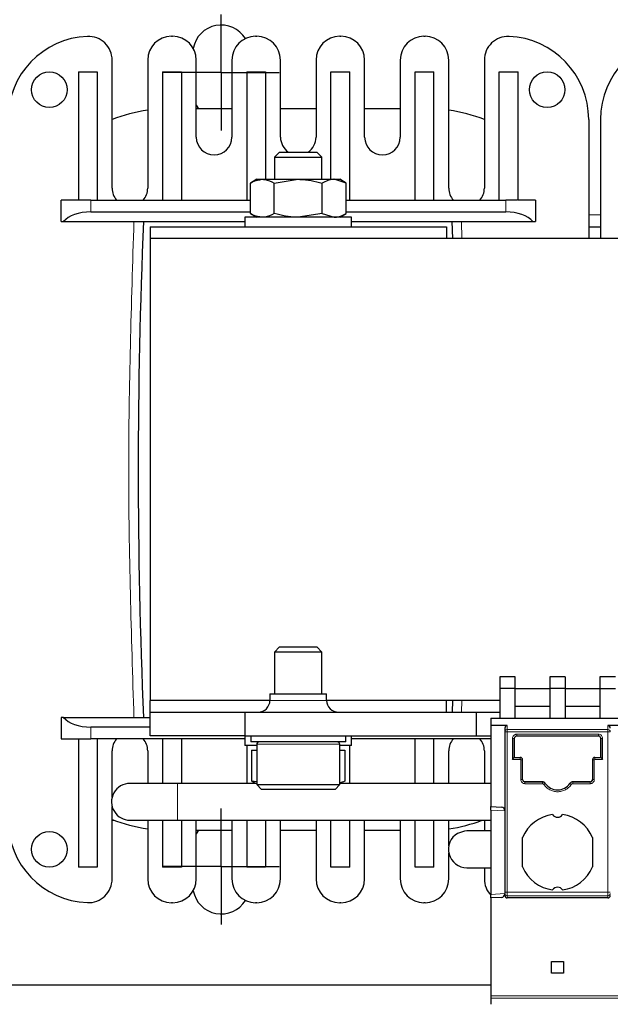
# Model space of a CAD drawing. Header units: millimetres. Extents: x 5 to 418, y 2 to 292.
# Tile 4 of 39: x 65 to 90, y 73 to 114. Entities that reach past the tile are written whole.
import ezdxf

# ---------------------------------------------------------------- set-up
doc = ezdxf.new("R2010")
doc.units = ezdxf.units.MM
doc.layers.add('SLD-0', color=7, linetype='Continuous')
doc.styles.add('SLDTEXTSTYLE0', font='TXT', dxfattribs={"width": 0.605})
doc.dimstyles.new('SLDDIMSTYLE0', dxfattribs={"dimtxt": 3.5, "dimasz": 3.302, "dimexe": 0, "dimexo": 0.0625, "dimgap": 0.875, "dimtad": 1, "dimlfac": 2, "dimrnd": 1e-09, "dimzin": 12, "dimdsep": 46, "dimtxsty": 'SLDTEXTSTYLE0', "dimsah": 1, "dimcen": 0.09, "dimadec": 0, "dimazin": 3, "dimtfac": 1, "dimtofl": 0, "dimtmove": 0, "dimatfit": 3, "dimfxl": 1, "dimfrac": 2, "dimtolj": 1, "dimtzin": 12, "dimarcsym": 0})

# ---------------------------------------------------------------- blocks, each defined once
blk = doc.blocks.new('_D_5')
at = {"layer": 'SLD-0'}
for p, q in [((60.472, 112.563), (60.472, 132.049)), ((143.472, 114.213), (143.472, 132.049)), ((60.472, 131.049), (143.472, 131.049))]:
    blk.add_line(p, q, dxfattribs=at)
for points in [[(60.472, 131.049), (63.774, 130.541), (63.774, 131.557)], [(143.472, 131.049), (140.17, 131.557), (140.17, 130.541)]]:
    blk.add_solid(points, dxfattribs=at)
at = {"layer": 'SLD-0', "insert": (97.962, 135.561), "char_height": 3.5, "attachment_point": 1, "style": 'SLDTEXTSTYLE0'}
blk.add_mtext('166', dxfattribs=at)
blk = doc.blocks.new('SW_CENTERMARKSYMBOL_1')
at = {"layer": 'SLD-0', "color": 0}
for p, q in [((0, 1.25), (0, 2.45)), ((0, 0), (0, 1.25)), ((-1.25, 0), (-2.45, 0)), ((0, 0), (-1.25, 0)), ((0, 0), (0, -1.25)), ((0, 0), (1.25, 0)), ((1.25, 0), (2.45, 0)), ((0, -1.25), (0, -2.45))]:
    blk.add_line(p, q, dxfattribs=at)
blk = doc.blocks.new('SW_CENTERMARKSYMBOL_6')
at = {"layer": 'SLD-0', "color": 0}
for p, q in [((0, 1.25), (0, 2.45)), ((0, 0), (0, 1.25)), ((-1.25, 0), (-2.45, 0)), ((0, 0), (-1.25, 0)), ((0, 0), (0, -1.25)), ((0, 0), (1.25, 0)), ((1.25, 0), (2.45, 0)), ((0, -1.25), (0, -2.45))]:
    blk.add_line(p, q, dxfattribs=at)

msp = doc.modelspace()

# ---------------------------------------------------------------- linework, layer by layer
at = {"color": 7, "linetype": 'Continuous', "lineweight": 25}
for p, q in [((71.622, 113.2881), (71.672, 113.2881)), ((75.172, 113.2881), (75.222, 113.2881)), ((78.722, 113.2881), (78.772, 113.2881)), ((82.272, 113.2881), (82.322, 113.2881)), ((69.122, 106.8881), (69.122, 112.2861)), ((70.622, 112.2881), (70.622, 106.8881)), ((72.672, 109.0381), (72.672, 112.2881)), ((74.172, 112.2881), (74.172, 109.0381)), ((76.222, 109.0381), (76.222, 112.2881)), ((77.722, 112.2881), (77.722, 109.0381)), ((79.772, 109.0381), (79.772, 112.2881)), ((81.272, 112.2881), (81.272, 109.0381)), ((83.322, 106.8881), (83.322, 112.2881)), ((84.822, 112.2861), (84.822, 106.8881)), ((67.697, 111.7881), (67.697, 106.4325)), ((67.697, 111.7881), (68.497, 111.7881)), ((68.497, 111.7881), (68.497, 106.3881)), ((71.247, 111.7881), (71.247, 106.3881)), ((71.247, 111.7881), (72.047, 111.7881)), ((72.047, 111.7881), (72.047, 106.3881)), ((74.797, 111.7881), (75.597, 111.7881)), ((74.797, 111.7881), (74.797, 106.3881)), ((75.597, 111.7881), (75.597, 107.2631)), ((78.347, 111.7881), (79.147, 111.7881)), ((78.347, 107.2631), (78.347, 111.7881)), ((79.147, 106.3881), (79.147, 111.7881)), ((81.897, 106.3881), (81.897, 111.7881)), ((81.897, 111.7881), (82.697, 111.7881)), ((82.697, 106.3881), (82.697, 111.7881)), ((85.447, 111.7881), (86.247, 111.7881)), ((85.447, 106.3881), (85.447, 111.7881)), ((86.247, 106.4325), (86.247, 111.7881)), ((72.672, 110.3822), (72.7658, 110.2381)), ((74.172, 110.2381), (72.672, 110.2381)), ((77.722, 110.2381), (76.222, 110.2381)), ((81.272, 110.2381), (79.772, 110.2381)), ((89.222, 109.7881), (89.222, 104.7631)), ((89.722, 109.7881), (89.722, 104.7631)), ((76.1868, 108.4131), (75.972, 108.1984)), ((76.1868, 108.4131), (76.7401, 108.4131)), ((76.7401, 108.4131), (77.7573, 108.4131)), ((77.972, 108.1984), (77.7573, 108.4131)), ((75.972, 108.1984), (75.972, 107.2631)), ((75.972, 108.1984), (76.6766, 108.1984)), ((76.6766, 108.1984), (77.972, 108.1984)), ((77.972, 107.2631), (77.972, 108.1984)), ((75.222, 107.2631), (74.9513, 107.1068)), ((74.9513, 105.8194), (74.9513, 107.1068)), ((75.222, 107.2631), (75.4565, 107.2631)), ((75.4565, 107.2631), (76.972, 107.2631)), ((75.9617, 107.1068), (76.972, 107.2631)), ((75.9617, 105.8194), (75.9617, 107.1068)), ((76.972, 107.2631), (78.4876, 107.2631)), ((77.9824, 105.8194), (77.9824, 107.1068)), ((78.9928, 107.1068), (78.4876, 107.2631)), ((78.4876, 107.2631), (78.722, 107.2631)), ((78.9928, 107.1068), (78.722, 107.2631)), ((78.9928, 105.8194), (78.9928, 107.1068)), ((67.697, 106.3881), (66.972, 106.3881)), ((66.972, 105.4881), (66.972, 106.3881)), ((67.697, 106.4325), (67.697, 106.3881)), ((68.222, 106.3881), (67.7322, 106.3881)), ((68.222, 106.3881), (74.9513, 106.3881)), ((78.9928, 106.3881), (85.722, 106.3881)), ((86.2119, 106.3881), (85.722, 106.3881)), ((86.247, 106.3881), (86.247, 106.4325)), ((86.972, 106.3881), (86.247, 106.3881)), ((86.972, 106.3881), (86.972, 105.4881)), ((68.222, 105.8881), (74.9513, 105.8881)), ((74.9513, 105.8194), (75.222, 105.6631)), ((77.9824, 105.8194), (76.972, 105.6631)), ((77.9824, 105.8194), (78.4876, 105.6631)), ((78.722, 105.6631), (78.9928, 105.8194)), ((78.9928, 105.8881), (85.722, 105.8881)), ((66.972, 105.4881), (67.0764, 105.4881)), ((67.0764, 105.4881), (74.722, 105.4881)), ((74.722, 105.6631), (74.722, 105.2631)), ((79.222, 105.6631), (74.722, 105.6631)), ((79.222, 105.2631), (79.222, 105.6631)), ((79.222, 105.4881), (86.8677, 105.4881)), ((83.4505, 105.4881), (83.4802, 104.7631)), ((86.8677, 105.4881), (86.972, 105.4881)), ((70.722, 105.2631), (83.222, 105.2631)), ((70.722, 105.2631), (70.722, 104.7631)), ((83.222, 105.2631), (83.222, 104.7631)), ((89.222, 105.2631), (89.722, 105.2631)), ((70.722, 104.7631), (70.722, 85.3131)), ((133.222, 104.7631), (70.722, 104.7631)), ((76.1868, 87.5631), (75.972, 87.3484)), ((76.1868, 87.5631), (77.7573, 87.5631)), ((77.972, 87.3484), (77.7573, 87.5631)), ((75.972, 87.3484), (75.972, 85.5881)), ((77.972, 87.3484), (75.972, 87.3484)), ((77.972, 85.5881), (77.972, 87.3484)), ((86.122, 86.3044), (85.472, 86.3044)), ((85.472, 86.3044), (85.472, 85.8131)), ((86.122, 85.8131), (86.122, 86.3044)), ((88.2345, 86.3044), (87.5845, 86.3044)), ((87.5845, 86.3044), (87.5845, 85.8131)), ((88.2345, 86.3044), (88.2345, 85.8131)), ((90.347, 86.3044), (89.697, 86.3044)), ((89.697, 86.3044), (89.697, 85.8131)), ((75.777, 85.5881), (75.777, 85.3131)), ((75.777, 85.5881), (78.167, 85.5881)), ((78.167, 85.3131), (78.167, 85.5881)), ((86.122, 85.8131), (85.472, 85.8131)), ((85.472, 85.8131), (85.472, 84.5631)), ((86.122, 84.5631), (86.122, 85.8131)), ((86.122, 85.8131), (87.5845, 85.8131)), ((88.2345, 85.8131), (87.5845, 85.8131)), ((87.5845, 85.8131), (87.5845, 84.5631)), ((88.2345, 85.8131), (88.2345, 84.5631)), ((88.2345, 85.8131), (89.697, 85.8131)), ((89.697, 85.8131), (90.347, 85.8131)), ((89.697, 85.8131), (89.697, 84.5631)), ((70.722, 84.8131), (70.722, 85.3131)), ((75.777, 85.3131), (70.722, 85.3131)), ((85.472, 85.3131), (78.167, 85.3131)), ((83.222, 84.8131), (83.222, 85.3131)), ((83.4802, 85.3131), (83.4599, 84.8131)), ((86.122, 85.0631), (87.5845, 85.0631)), ((88.2345, 85.0631), (89.697, 85.0631)), ((70.722, 83.8131), (70.722, 84.8131)), ((70.722, 84.8131), (74.722, 84.8131)), ((74.722, 84.8131), (74.722, 83.8131)), ((74.722, 84.8131), (84.472, 84.8131)), ((84.472, 84.8131), (84.472, 83.8131)), ((84.472, 84.8131), (85.472, 84.8131)), ((66.972, 84.5881), (66.972, 83.6881)), ((67.0764, 84.5881), (66.972, 84.5881)), ((67.0764, 84.5881), (70.722, 84.5881)), ((85.097, 84.5631), (85.097, 84.2495)), ((85.097, 84.5631), (101.972, 84.5631)), ((85.7845, 84.2495), (85.097, 84.2495)), ((85.097, 84.2495), (85.097, 80.8381)), ((91.4095, 84.2495), (90.0345, 84.2495)), ((70.722, 84.1881), (68.222, 84.1881)), ((74.722, 83.8131), (70.722, 83.8131)), ((74.722, 83.8131), (74.722, 83.4131)), ((74.722, 83.8131), (84.472, 83.8131)), ((74.972, 83.8131), (74.972, 83.5631)), ((78.972, 83.5631), (78.972, 83.8131)), ((79.222, 83.4131), (79.222, 83.8131)), ((84.472, 83.8131), (85.097, 83.8131)), ((85.6845, 84.1455), (85.6845, 83.9878)), ((85.6845, 83.9878), (85.6845, 77.2286)), ((89.6345, 83.8075), (86.1845, 83.8075)), ((86.1846, 83.8125), (89.6345, 83.8125)), ((66.972, 83.6881), (67.697, 83.6881)), ((67.697, 83.6881), (67.697, 83.6438)), ((67.697, 83.6438), (67.697, 78.2881)), ((67.7322, 83.6881), (68.222, 83.6881)), ((74.722, 83.6881), (68.222, 83.6881)), ((68.497, 83.6881), (68.497, 78.2881)), ((71.247, 83.6881), (71.247, 81.8131)), ((72.047, 83.6881), (72.047, 81.8131)), ((75.222, 83.4131), (74.722, 83.4131)), ((74.797, 83.4131), (74.797, 81.8131)), ((78.972, 83.5631), (74.972, 83.5631)), ((75.222, 83.4631), (75.222, 81.7631)), ((78.722, 81.7631), (78.722, 83.4631)), ((79.222, 83.4131), (78.722, 83.4131)), ((79.147, 81.8131), (79.147, 83.4131)), ((85.097, 83.6881), (79.222, 83.6881)), ((81.897, 81.8131), (81.897, 83.6881)), ((82.697, 81.8131), (82.697, 83.6881)), ((86.0845, 82.9029), (86.0845, 83.7125)), ((86.0845, 83.7075), (86.0845, 82.9079)), ((89.7345, 83.7125), (89.7345, 82.9029)), ((89.7345, 83.7075), (89.7345, 83.7125)), ((89.7345, 82.9079), (89.7345, 83.7075)), ((69.122, 81.2334), (69.122, 83.1881)), ((70.622, 83.1881), (70.622, 81.8131)), ((75.0017, 83.2131), (75.0017, 81.9117)), ((75.0017, 83.2131), (75.222, 83.2131)), ((78.722, 83.2131), (78.9424, 83.2131)), ((78.9424, 83.2131), (78.9424, 81.9117)), ((83.322, 81.8131), (83.322, 83.1881)), ((84.822, 83.1881), (84.822, 81.8131)), ((86.0095, 82.8279), (86.0845, 82.9029)), ((86.0845, 82.9079), (86.0845, 82.9029)), ((86.0845, 82.9079), (86.3345, 82.9079)), ((86.4345, 81.9779), (86.4345, 82.8029)), ((89.3845, 82.8079), (89.3845, 82.8029)), ((89.3845, 82.8029), (89.3845, 81.9779)), ((89.4845, 82.9079), (89.7345, 82.9079)), ((89.7345, 82.9029), (89.7345, 82.9079)), ((89.7345, 82.9029), (89.8095, 82.8279)), ((71.872, 81.8131), (69.872, 81.8131)), ((75.222, 81.8131), (71.872, 81.8131)), ((75.222, 81.88), (75.0017, 81.9117)), ((75.1403, 81.8429), (75.222, 81.8131)), ((75.222, 81.7631), (75.422, 81.5631)), ((75.222, 81.7631), (78.722, 81.7631)), ((78.522, 81.5631), (78.722, 81.7631)), ((78.722, 81.8131), (78.8038, 81.8429)), ((85.097, 81.8131), (78.722, 81.8131)), ((86.5345, 81.8829), (87.2649, 81.8829)), ((87.2683, 81.8779), (86.5346, 81.8779)), ((87.3924, 81.8121), (87.3897, 81.8162)), ((88.4294, 81.8162), (88.4267, 81.8121)), ((88.453, 81.8436), (88.4505, 81.8394)), ((89.2845, 81.8779), (88.5508, 81.8779)), ((88.5542, 81.8829), (89.2845, 81.8829)), ((78.522, 81.5631), (75.422, 81.5631)), ((69.122, 77.7901), (69.122, 80.8429)), ((85.097, 80.8381), (85.5424, 80.8148)), ((85.097, 80.6879), (85.097, 80.8381)), ((85.097, 80.6879), (85.097, 77.1383)), ((69.122, 80.2631), (69.2103, 80.2631)), ((69.872, 80.2631), (71.872, 80.2631)), ((70.622, 80.2631), (70.622, 77.7881)), ((71.247, 80.2631), (71.247, 78.2881)), ((71.872, 80.2631), (85.097, 80.2631)), ((72.047, 80.2631), (72.047, 78.2881)), ((72.672, 77.7881), (72.672, 80.2631)), ((74.172, 80.2631), (74.172, 77.7881)), ((74.797, 80.2631), (74.797, 78.2881)), ((75.597, 80.2631), (75.597, 78.2881)), ((76.222, 77.7881), (76.222, 80.2631)), ((77.722, 80.2631), (77.722, 77.7881)), ((78.347, 78.2881), (78.347, 80.2631)), ((79.147, 78.2881), (79.147, 80.2631)), ((79.772, 77.7881), (79.772, 80.2631)), ((81.272, 80.2631), (81.272, 77.7881)), ((81.897, 78.2881), (81.897, 80.2631)), ((82.697, 78.2881), (82.697, 80.2631)), ((83.322, 79.1899), (83.322, 80.2631)), ((84.822, 80.2631), (84.822, 79.8131)), ((72.672, 79.8381), (74.172, 79.8381)), ((72.7658, 79.8381), (72.672, 79.6941)), ((76.222, 79.8381), (77.722, 79.8381)), ((79.772, 79.8381), (81.272, 79.8381)), ((85.097, 79.8131), (84.082, 79.8131)), ((86.4345, 78.2932), (86.4345, 79.5331)), ((89.3845, 79.5331), (89.3845, 78.2932)), ((83.322, 77.7881), (83.322, 78.8864)), ((68.497, 78.2881), (67.697, 78.2881)), ((72.047, 78.2881), (71.247, 78.2881)), ((75.597, 78.2881), (74.797, 78.2881)), ((79.147, 78.2881), (78.347, 78.2881)), ((82.697, 78.2881), (81.897, 78.2881)), ((84.082, 78.2631), (85.097, 78.2631)), ((84.822, 78.2631), (84.822, 77.7901)), ((85.6845, 77.2286), (85.6845, 77.1794)), ((85.6845, 77.0897), (85.6845, 77.1613)), ((71.672, 76.7881), (71.622, 76.7881)), ((75.222, 76.7881), (75.172, 76.7881)), ((78.772, 76.7881), (78.722, 76.7881)), ((82.322, 76.7881), (82.272, 76.7881)), ((85.097, 76.9881), (85.097, 77.1383)), ((85.5424, 77.0115), (85.097, 76.9881)), ((85.097, 76.9881), (85.097, 72.8631)), ((85.6845, 77.1116), (85.6845, 77.0897)), ((90.0345, 76.9881), (85.7845, 76.9881)), ((87.6595, 74.3131), (88.1595, 74.3131)), ((87.6595, 73.8131), (87.6595, 74.3131)), ((88.1595, 74.3131), (88.1595, 73.8131)), ((88.1595, 73.8131), (87.6595, 73.8131)), ((85.097, 73.3131), (57.472, 73.3131)), ((85.097, 72.8631), (85.097, 72.7667))]:
    msp.add_line(p, q, dxfattribs=at)
at = {"color": 7, "linetype": 'Continuous', "lineweight": 18}
for p, q in [((68.222, 106.3881), (68.222, 105.8881)), ((85.722, 105.8881), (85.722, 106.3881)), ((83.8508, 105.4881), (83.8662, 104.7631)), ((89.222, 105.7631), (89.722, 105.7631)), ((75.777, 85.3131), (78.167, 85.3131)), ((83.8662, 85.3131), (83.8556, 84.8131)), ((85.7845, 84.0839), (85.7845, 84.2495)), ((90.0345, 84.2495), (90.0345, 84.0839)), ((68.222, 84.1881), (68.222, 83.6881)), ((90.0345, 84.0839), (85.7845, 84.0839)), ((85.7845, 77.2286), (85.7845, 83.9878)), ((85.7845, 83.9878), (90.0345, 83.9878)), ((86.1845, 83.8875), (89.6345, 83.8875)), ((86.1845, 83.8075), (86.1846, 83.8125)), ((89.6345, 83.8075), (89.6345, 83.8125)), ((90.0345, 83.9878), (90.0345, 84.0839)), ((90.0345, 77.2286), (90.0345, 83.9878)), ((78.722, 83.4631), (75.222, 83.4631)), ((86.0095, 82.8279), (86.0095, 83.7125)), ((89.8095, 83.7125), (89.8095, 82.8279)), ((86.3345, 82.8279), (86.0095, 82.8279)), ((86.3345, 82.9029), (86.0845, 82.9029)), ((86.3345, 82.9079), (86.3345, 82.9029)), ((86.3595, 81.9779), (86.3595, 82.8029)), ((86.3595, 82.8029), (86.4345, 82.8029)), ((89.4595, 82.8029), (89.4595, 81.9779)), ((89.4845, 82.9029), (89.4845, 82.9079)), ((89.7345, 82.9029), (89.4845, 82.9029)), ((89.4845, 82.8279), (89.4845, 82.9029)), ((89.8095, 82.8279), (89.4845, 82.8279)), ((71.872, 81.8131), (71.872, 80.6251)), ((86.5345, 81.8829), (86.5346, 81.8779)), ((87.2683, 81.8029), (86.5345, 81.8029)), ((87.2649, 81.8829), (87.2683, 81.8779)), ((87.2683, 81.8029), (87.2683, 81.8779)), ((87.3304, 81.77), (87.3924, 81.8121)), ((88.4887, 81.77), (88.4267, 81.8121)), ((88.5508, 81.8779), (88.5542, 81.8829)), ((88.5508, 81.8029), (88.5508, 81.8779)), ((89.2845, 81.8029), (88.5508, 81.8029)), ((89.2845, 81.8829), (89.2845, 81.8779)), ((71.872, 80.6251), (71.872, 80.2631)), ((85.097, 80.6879), (85.6845, 80.6571)), ((85.6845, 77.1691), (85.097, 77.1383)), ((85.7845, 77.2286), (85.6845, 77.2286)), ((90.0345, 77.2286), (85.7845, 77.2286)), ((85.7845, 77.0809), (85.7845, 77.2286)), ((90.0345, 77.0809), (90.0345, 77.2286)), ((90.0345, 77.2286), (90.1345, 77.2286)), ((90.0345, 77.0809), (85.7845, 77.0809)), ((85.7845, 76.9881), (85.7845, 77.0809)), ((90.0345, 76.9881), (90.0345, 77.0809)), ((85.097, 72.8631), (101.972, 72.8631)), ((101.972, 72.7667), (85.097, 72.7667))]:
    msp.add_line(p, q, dxfattribs=at)
at = {"color": 7, "linetype": 'Continuous', "lineweight": 18, "flags": 128}
msp.add_lwpolyline([(90.0345, 83.9878), (90.0444, 83.9878), (90.0541, 83.9878), (90.0636, 83.9878), (90.0728, 83.9878), (90.0817, 83.9878), (90.0901, 83.9878), (90.098, 83.9878), (90.1053, 83.9878)], dxfattribs=at)
at = {"color": 7, "linetype": 'Continuous', "lineweight": 25, "flags": 128}
msp.add_lwpolyline([(84.082, 79.8131), (83.9809, 79.8065), (83.6945, 79.7093)], dxfattribs=at)
at = {"color": 7, "linetype": 'Continuous', "lineweight": 25}
for centre in [(66.472, 111.0381), (87.472, 111.0381), (66.472, 79.0381)]:
    msp.add_circle(centre, 0.75, dxfattribs=at)
for centre, radius, start, end in [((73.722, 112.5631), 1.2, 31.6013, 169.52917), ((68.222, 109.7881), 3.5, 92.29244, 180), ((68.122, 112.2861), 1, 0, 92.29244), ((71.622, 112.2881), 1, 90, 180), ((71.672, 112.2881), 1, 0, 90), ((75.172, 112.2881), 1, 90, 180), ((75.222, 112.2881), 1, 0, 90), ((78.722, 112.2881), 1, 90, 180), ((78.772, 112.2881), 1, 0, 90), ((82.272, 112.2881), 1, 90, 180), ((82.322, 112.2881), 1, 0, 90), ((85.822, 112.2861), 1, 87.70756, 180), ((85.722, 109.7881), 3.5, 0, 87.70756), ((93.222, 109.7881), 3.5, 92.29244, 180), ((71.522, 103.7381), 6.5, 97.95883, 111.66818), ((82.422, 103.7381), 6.5, 68.33182, 82.04117), ((73.422, 109.0381), 0.75, 180, 0), ((76.972, 109.0381), 0.75, 180, 236.44269), ((76.972, 109.0381), 0.75, 303.55731, 0), ((80.522, 109.0381), 0.75, 180, 0), ((69.872, 106.8881), 0.75, 180, 221.81031), ((69.872, 106.8881), 0.75, 318.18969, 0), ((84.072, 106.8881), 0.75, 180, 221.81031), ((84.072, 106.8881), 0.75, 318.18969, 0), ((316.767, 95.0381), 246.545, 177.570746, 182.429254), ((75.277, 85.3131), 0.5, 270, 0), ((78.667, 85.3131), 0.5, 180, 270), ((86.1845, 83.7075), 0.1, 90, 180), ((89.6345, 83.7075), 0.1, 0, 90), ((69.872, 83.1881), 0.75, 138.18969, 180), ((69.872, 83.1881), 0.75, 0, 41.81031), ((75.322, 83.4631), 0.1, 90, 180), ((78.622, 83.4631), 0.1, 0, 90), ((84.072, 83.1881), 0.75, 138.18969, 180), ((84.072, 83.1881), 0.75, 0, 41.81031), ((86.3345, 82.8079), 0.1, 0, 90), ((89.4845, 82.8079), 0.1, 90, 180), ((69.872, 81.0381), 0.775, 90, 212.20657), ((86.5345, 81.9829), 0.1, 180, 270), ((87.9095, 82.1631), 0.625, 214.16829, 325.83171), ((89.2845, 81.9829), 0.1, 270, 0), ((69.872, 81.0381), 0.775, 212.20657, 270), ((85.5345, 80.665), 0.15, 359.28737, 87), ((87.9095, 78.9131), 1.6, 97.47217, 157.20175), ((87.9095, 80.6381), 0.25, 213.66581, 326.33419), ((87.9095, 78.9131), 1.6, 22.79825, 82.52783), ((68.222, 80.2881), 3.5, 180, 267.70756), ((71.522, 86.3381), 6.5, 248.33182, 262.04117), ((82.422, 86.3381), 6.5, 277.95883, 290.8339), ((84.082, 79.0381), 0.775, 120, 270), ((87.9095, 78.9131), 1.6, 202.79825, 262.52783), ((87.9095, 78.9131), 1.6, 277.47217, 337.20175), ((68.122, 77.7901), 1, 267.70756, 0), ((71.622, 77.7881), 1, 180, 270), ((71.672, 77.7881), 1, 270, 0), ((75.172, 77.7881), 1, 180, 270), ((75.222, 77.7881), 1, 270, 0), ((78.722, 77.7881), 1, 180, 270), ((78.772, 77.7881), 1, 270, 0), ((82.272, 77.7881), 1, 180, 270), ((82.322, 77.7881), 1, 270, 0), ((85.822, 77.7901), 1, 180, 223.53115), ((73.722, 77.5131), 1.2, 190.47083, 328.3987), ((85.5345, 77.1613), 0.15, 273, 0), ((87.9095, 77.1881), 0.25, 33.66581, 146.33419)]:
    msp.add_arc(centre, radius, start, end, dxfattribs=at)
at = {"color": 7, "linetype": 'Continuous', "lineweight": 18}
for centre, radius, start, end in [((90.0364, 83.9858), 0.0981, 1.1537, 91.1092), ((85.7838, 77.1801), 0.0992, 180.4416, 270.43519), ((90.0353, 77.1801), 0.0992, 269.56481, 359.55826)]:
    msp.add_arc(centre, radius, start, end, dxfattribs=at)
at = {"color": 7, "linetype": 'Continuous', "lineweight": 25}
for centre, major_axis, ratio, start_param, end_param in [((68.222, 109.6566), (0, 3.5526), 0.3518519, 2.7081473, 2.7388768), ((85.722, 109.6566), (0, 3.5526), 0.3518519, 3.5443085, 3.575038), ((68.222, 105.2215), (1.25, 0), 0.5333333, 1.5707963, 2.7300758), ((85.722, 105.2215), (1.25, 0), 0.5333333, 0.4115168, 1.5707963), ((68.222, 84.8548), (1.25, 0), 0.5333333, 3.5531095, 4.712389), ((85.7845, 84.1455), (0, 0.104), 0.9612617, 0, 1.5707963), ((90.0345, 84.1455), (0, -0.104), 0.9612617, 1.5707963, 3.1415927), ((68.222, 80.4197), (0, 3.5526), 0.3518519, 0.4027158, 0.4334453), ((85.7845, 77.0897), (0, -0.1015), 0.9848078, 4.7123881, 6.2831853), ((90.0345, 77.0897), (0, 0.1015), 0.9848078, 3.1415927, 4.712389)]:
    msp.add_ellipse(centre, major_axis=major_axis, ratio=ratio, start_param=start_param, end_param=end_param, dxfattribs=at)
for points, knots in [([(74.9513, 107.1068), (74.9821, 107.1242), (75.1465, 107.2166), (75.3175, 107.2423), (75.4565, 107.2631)], [0, 0, 0, 0, 0.1873629, 1, 1, 1, 1]), ([(75.4565, 107.2631), (75.493, 107.2617), (75.6639, 107.2548), (75.8306, 107.172), (75.9617, 107.1068)], [0, 0, 0, 0, 0.213336, 1, 1, 1, 1]), ([(76.972, 107.2631), (76.996, 107.263), (77.3372, 107.2608), (77.6715, 107.181), (77.9824, 107.1068)], [0, 0, 0, 0, 0.0701742, 1, 1, 1, 1]), ([(78.4876, 107.2631), (78.4756, 107.263), (78.305, 107.2608), (78.1379, 107.181), (77.9824, 107.1068)], [0, 0, 0, 0, 0.0701742, 1, 1, 1, 1]), ([(75.4565, 105.6631), (75.3175, 105.684), (75.1465, 105.7096), (74.9821, 105.8021), (74.9513, 105.8194)], [0, 0, 0, 0, 0.8126371, 1, 1, 1, 1]), ([(75.9617, 105.8194), (75.8306, 105.7543), (75.6639, 105.6714), (75.493, 105.6646), (75.4565, 105.6631)], [0, 0, 0, 0, 0.786664, 1, 1, 1, 1]), ([(76.972, 105.6631), (76.9481, 105.6633), (76.6069, 105.6655), (76.2726, 105.7453), (75.9617, 105.8194)], [0, 0, 0, 0, 0.0701742, 1, 1, 1, 1]), ([(78.4876, 105.6631), (78.4996, 105.6633), (78.6702, 105.6655), (78.8373, 105.7453), (78.9928, 105.8194)], [0, 0, 0, 0, 0.0701742, 1, 1, 1, 1]), ([(75.1434, 81.8534), (75.1204, 81.8577), (75.0728, 81.8666), (75.0259, 81.8963), (75.0017, 81.9117)], [0, 0, 0, 0, 0.4835815, 1, 1, 1, 1]), ([(78.9424, 81.9117), (78.9394, 81.9098), (78.8667, 81.8651), (78.7928, 81.8514), (78.722, 81.8382)], [0, 0, 0, 0, 0.04214279, 1, 1, 1, 1]), ([(87.3897, 81.8162), (87.3819, 81.8262), (87.3637, 81.8494), (87.3232, 81.874), (87.2872, 81.8825), (87.2677, 81.8829), (87.2649, 81.8829)], [0, 0, 0, 0, 0.2575603, 0.6007592, 0.9439567, 1, 1, 1, 1]), ([(88.5542, 81.8829), (88.5415, 81.882), (88.5121, 81.8798), (88.4692, 81.8597), (88.4421, 81.8345), (88.431, 81.8184), (88.4294, 81.8162)], [0, 0, 0, 0, 0.2575607, 0.600749, 0.9439391, 1, 1, 1, 1]), ([(85.097, 72.7667), (85.097, 72.7401), (85.097, 72.6871), (85.097, 72.6136), (85.097, 72.5442), (85.097, 72.5028), (85.097, 72.511), (85.097, 72.5143)], [0, 0, 0, 0, 0.139295, 0.2783699, 0.4682975, 0.7842591, 1, 1, 1, 1])]:
    msp.add_open_spline(points, degree=3, knots=knots, dxfattribs=at)
at = {"color": 7, "linetype": 'Continuous', "lineweight": 18}
for points in [[(70.0433, 84.5881), (69.9326, 88.0715), (69.7113, 95.0381), (69.9326, 102.0048), (70.0433, 105.4881)], [(85.6845, 83.9878), (85.6861, 84.0004), (85.6891, 84.0256), (85.7122, 84.0573), (85.7452, 84.0796), (85.7714, 84.0825), (85.7845, 84.0839)], [(85.7138, 83.9878), (85.7187, 83.9878), (85.7285, 83.9878), (85.7461, 83.9878), (85.7649, 83.9878), (85.778, 83.9878), (85.7845, 83.9878)], [(85.7845, 84.0839), (85.7845, 84.08), (85.7845, 84.0721), (85.7845, 84.0489), (85.7845, 84.0201), (85.7845, 83.9986), (85.7845, 83.9878)], [(86.1845, 83.8875), (86.1845, 83.8777), (86.1846, 83.8582), (86.1846, 83.8335), (86.1846, 83.8161), (86.1846, 83.8137), (86.1846, 83.8125)], [(89.6345, 83.8875), (89.6345, 83.8777), (89.6345, 83.8582), (89.6345, 83.8335), (89.6345, 83.8161), (89.6345, 83.8137), (89.6345, 83.8125)], [(89.8095, 83.7125), (89.7997, 83.7125), (89.7801, 83.7125), (89.7553, 83.7125), (89.7379, 83.7125), (89.7357, 83.7125), (89.7345, 83.7125)], [(86.3345, 82.8279), (86.3345, 82.8377), (86.3345, 82.8572), (86.3345, 82.8819), (86.3345, 82.8993), (86.3345, 82.9017), (86.3345, 82.9029)], [(86.4345, 82.8029), (86.433, 82.816), (86.43, 82.8422), (86.4069, 82.8752), (86.3739, 82.8984), (86.3476, 82.9014), (86.3345, 82.9029)], [(89.4595, 82.8029), (89.4497, 82.8029), (89.4301, 82.8029), (89.4053, 82.8029), (89.3879, 82.8029), (89.3857, 82.8029), (89.3845, 82.8029)], [(86.3595, 81.9779), (86.3694, 81.9779), (86.389, 81.9779), (86.4138, 81.9779), (86.4312, 81.9779), (86.4334, 81.9779), (86.4345, 81.9779)], [(86.5345, 81.8029), (86.5345, 81.8127), (86.5346, 81.8322), (86.5346, 81.8569), (86.5346, 81.8743), (86.5346, 81.8767), (86.5346, 81.8779)], [(89.2845, 81.8029), (89.2845, 81.8127), (89.2845, 81.8322), (89.2845, 81.8569), (89.2845, 81.8743), (89.2845, 81.8767), (89.2845, 81.8779)]]:
    msp.add_open_spline(points, degree=3, dxfattribs=at)
at = {"color": 7, "linetype": 'Continuous', "lineweight": 25}
msp.add_open_spline([(85.6845, 83.9878), (85.6849, 83.9878), (85.6857, 83.9878), (85.6916, 83.9878), (85.7007, 83.9878), (85.7095, 83.9878), (85.7138, 83.9878)], degree=3, dxfattribs=at)
at = {"color": 7, "linetype": 'Continuous', "lineweight": 18}
for points, knots in [([(86.0095, 83.7125), (86.0121, 83.7351), (86.0173, 83.7807), (86.0575, 83.8392), (86.1059, 83.8715), (86.1499, 83.8856), (86.1729, 83.8869), (86.1845, 83.8875)], [0, 0, 0, 0, 0.2466517, 0.4974325, 0.7483262, 0.8728127, 1, 1, 1, 1]), ([(86.0845, 83.7125), (86.0861, 83.7256), (86.0891, 83.7518), (86.1122, 83.7849), (86.1452, 83.808), (86.1715, 83.811), (86.1846, 83.8125)], [0, 0, 0, 0, 0.25, 0.5, 0.75, 1, 1, 1, 1]), ([(89.6345, 83.8875), (89.6575, 83.8848), (89.7036, 83.8795), (89.7616, 83.8388), (89.8018, 83.7808), (89.807, 83.7351), (89.8095, 83.7125)], [0, 0, 0, 0, 0.2507022, 0.5019205, 0.7530257, 1, 1, 1, 1]), ([(89.6345, 83.8125), (89.6476, 83.811), (89.6739, 83.808), (89.7069, 83.7849), (89.73, 83.7518), (89.733, 83.7256), (89.7345, 83.7125)], [0, 0, 0, 0, 0.25, 0.5, 0.75, 1, 1, 1, 1]), ([(90.1053, 83.9878), (90.1096, 83.9878), (90.1184, 83.9878), (90.1275, 83.9878), (90.1334, 83.9878), (90.1342, 83.9878), (90.1345, 83.9878)], [0, 0, 0, 0, 0.2499982, 0.4999964, 0.7499947, 1, 1, 1, 1]), ([(86.0095, 83.7125), (86.019, 83.7125), (86.0335, 83.7125), (86.051, 83.7125), (86.063, 83.7125), (86.0727, 83.7125), (86.082, 83.7125), (86.0835, 83.7125), (86.0846, 83.7125)], [0, 0, 0, 0, 0.2394582, 0.3683628, 0.5000026, 0.631642, 0.7605454, 1, 1, 1, 1]), ([(86.3595, 82.8029), (86.3593, 82.8056), (86.3588, 82.8111), (86.355, 82.8177), (86.3506, 82.8225), (86.3459, 82.8256), (86.3404, 82.8275), (86.3366, 82.8278), (86.3345, 82.8279)], [0, 0, 0, 0, 0.2080698, 0.4163234, 0.5633992, 0.7041693, 0.847021, 1, 1, 1, 1]), ([(89.4845, 82.9029), (89.4714, 82.9014), (89.4452, 82.8984), (89.4122, 82.8752), (89.3891, 82.8422), (89.3861, 82.816), (89.3845, 82.8029)], [0, 0, 0, 0, 0.25, 0.5, 0.75, 1, 1, 1, 1]), ([(89.4845, 82.8279), (89.4818, 82.8276), (89.4762, 82.8271), (89.4696, 82.8232), (89.4648, 82.8188), (89.4618, 82.8141), (89.4599, 82.8087), (89.4597, 82.8049), (89.4595, 82.8029)], [0, 0, 0, 0, 0.2116745, 0.4235405, 0.5686827, 0.7078064, 0.8489949, 1, 1, 1, 1]), ([(86.5345, 81.8029), (86.5116, 81.8055), (86.4655, 81.8108), (86.4075, 81.8516), (86.3673, 81.9096), (86.3621, 81.9552), (86.3595, 81.9779)], [0, 0, 0, 0, 0.2507022, 0.5019205, 0.7530257, 1, 1, 1, 1]), ([(86.5346, 81.8779), (86.5215, 81.8794), (86.4952, 81.8824), (86.4622, 81.9055), (86.4391, 81.9386), (86.4361, 81.9648), (86.4345, 81.9779)], [0, 0, 0, 0, 0.25, 0.5, 0.75, 1, 1, 1, 1]), ([(87.3924, 81.8121), (87.3849, 81.8217), (87.3698, 81.8409), (87.3392, 81.8616), (87.3049, 81.8753), (87.2805, 81.877), (87.2683, 81.8779)], [0, 0, 0, 0, 0.2498966, 0.4998455, 0.7498714, 1, 1, 1, 1]), ([(87.3304, 81.77), (87.3271, 81.7743), (87.3204, 81.7829), (87.3062, 81.7933), (87.2887, 81.8014), (87.2751, 81.8024), (87.2683, 81.8029)], [0, 0, 0, 0, 0.2215116, 0.4445655, 0.720912, 1, 1, 1, 1]), ([(88.4887, 81.77), (88.4536, 81.7251), (88.3833, 81.6353), (88.2401, 81.539), (88.0804, 81.4764), (87.9096, 81.4565), (87.7388, 81.4764), (87.5792, 81.539), (87.4358, 81.6352), (87.3655, 81.7251), (87.3304, 81.77)], [0, 0, 0, 0, 0.12495008, 0.24999757, 0.37489977, 0.49999804, 0.62489956, 0.74999756, 0.87495036, 1, 1, 1, 1]), ([(88.5508, 81.8779), (88.5386, 81.877), (88.5142, 81.8753), (88.48, 81.8616), (88.4493, 81.8409), (88.4342, 81.8217), (88.4267, 81.8121)], [0, 0, 0, 0, 0.2499378, 0.4998955, 0.7499085, 1, 1, 1, 1]), ([(88.5508, 81.8029), (88.5453, 81.8025), (88.5342, 81.8018), (88.5174, 81.7957), (88.5011, 81.7857), (88.4929, 81.7753), (88.4887, 81.77)], [0, 0, 0, 0, 0.2262349, 0.4552376, 0.7262614, 1, 1, 1, 1]), ([(89.4595, 81.9779), (89.457, 81.9553), (89.4518, 81.9097), (89.4116, 81.8512), (89.3632, 81.8189), (89.3192, 81.8047), (89.2962, 81.8035), (89.2845, 81.8029)], [0, 0, 0, 0, 0.2466517, 0.4974325, 0.7483262, 0.8728127, 1, 1, 1, 1]), ([(89.3845, 81.9779), (89.383, 81.9648), (89.38, 81.9386), (89.3569, 81.9055), (89.3239, 81.8824), (89.2976, 81.8794), (89.2845, 81.8779)], [0, 0, 0, 0, 0.25, 0.5, 0.75, 1, 1, 1, 1]), ([(89.4595, 81.9779), (89.4501, 81.9779), (89.4356, 81.9779), (89.4181, 81.9779), (89.4061, 81.9779), (89.3964, 81.9779), (89.3871, 81.9779), (89.3856, 81.9779), (89.3845, 81.9779)], [0, 0, 0, 0, 0.23945818, 0.36836275, 0.50000259, 0.631642, 0.76054538, 1, 1, 1, 1])]:
    msp.add_open_spline(points, degree=3, knots=knots, dxfattribs=at)

# ---------------------------------------------------------------- block references
at = {"layer": 'SLD-0'}
for name, p in [('SW_CENTERMARKSYMBOL_1', (73.722, 111.7631)), ('SW_CENTERMARKSYMBOL_6', (73.722, 78.3131))]:
    msp.add_blockref(name, p, dxfattribs=at)

# ---------------------------------------------------------------- dimensions: what is measured, and where the dimension line sits
dim = msp.add_linear_dim(base=(143.472, 131.0494), p1=(60.472, 112.5631), p2=(143.472, 114.2131), dimstyle='SLDDIMSTYLE0', dxfattribs=at)
dim.commit()
dim.dimension.update_dxf_attribs({"geometry": '_D_5', "text_midpoint": (101.972, 131.0494), "dimtype": 160})

doc.saveas('drawing.dxf')
